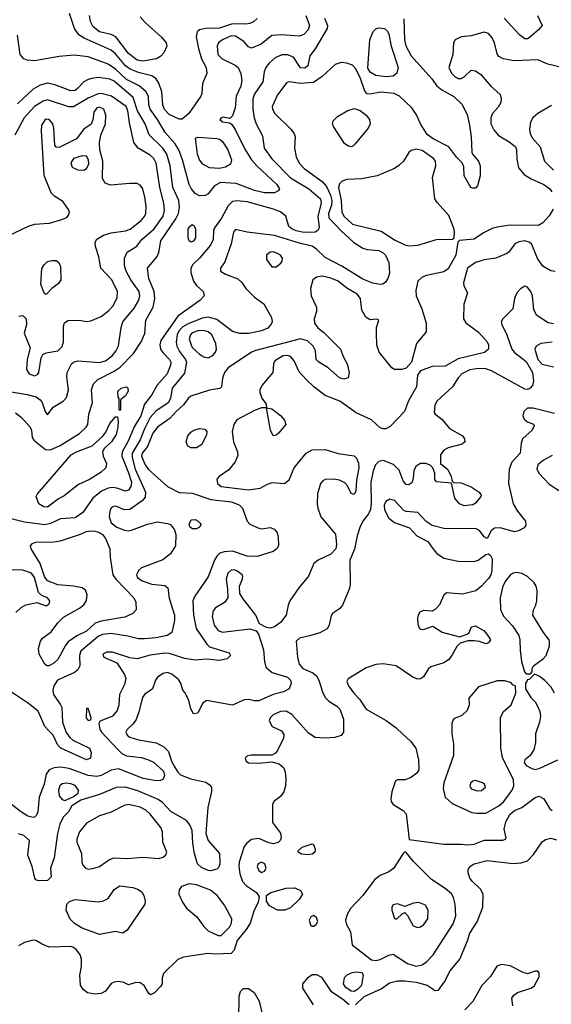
# Model space of a CAD drawing. Extents: x 1173029 to 1307123, y 522559 to 678521.
# Tile 118 of 256: x 1225652 to 1229329, y 535453 to 542265. Entities that reach past the tile are written whole.
import ezdxf

# ---------------------------------------------------------------- set-up
doc = ezdxf.new("R2010")
doc.units = 0

msp = doc.modelspace()

# ---------------------------------------------------------------- linework, layer by layer
at = {"layer": '0CON10XD'}
for points in [[(1227761.3, 542275), (1227780.4, 542225), (1227779.6, 542205), (1227695.6, 542064.4), (1227657.8, 542015), (1227645.8, 541945), (1227625, 541930), (1227595, 541930.9), (1227545.6, 542005), (1227505, 542022.7), (1227465, 542022), (1227419, 542001), (1227377.1, 541965), (1227353.9, 541935), (1227343.2, 541905), (1227333.1, 541835), (1227273.1, 541746.9), (1227264.2, 541715.8), (1227264.1, 541645), (1227273.2, 541585), (1227286.9, 541545), (1227331.4, 541461.4), (1227343.1, 541375), (1227395, 541302.7), (1227525, 541171.2), (1227652.9, 541095), (1227731.6, 541025), (1227736.3, 540995), (1227714.8, 540905), (1227723.9, 540825), (1227714.7, 540805.3), (1227694.8, 540795.2), (1227665, 540791.9), (1227605, 540794.8), (1227564.4, 540805), (1227535, 540817.6), (1227514.5, 540835), (1227492.9, 540905), (1227455, 540936.6), (1227407.5, 540955), (1227225, 541005.3), (1227155, 541012), (1227125, 541007.7), (1227095, 540976.4), (1227048.7, 540891.3), (1227000, 540825), (1226992.9, 540805), (1226990, 540745), (1226971.5, 540705), (1226895.4, 540615), (1226849.3, 540570.7), (1226835, 540545.8), (1226835.9, 540515), (1226853.9, 540455), (1226875.8, 540425.8), (1226921.4, 540385), (1226927.1, 540355), (1226897, 540323), (1226746.8, 540213.2), (1226628.9, 540045), (1226622.5, 540015), (1226626.2, 539985), (1226641.5, 539961.5), (1226687.8, 539915), (1226697.2, 539895), (1226695.3, 539875), (1226671.1, 539815), (1226603.4, 539736.6), (1226563.2, 539666.8), (1226515.7, 539604.3), (1226490, 539525), (1226445, 539449.1), (1226405, 539354.6), (1226361.7, 539275), (1226358.4, 539245), (1226405, 539129.6), (1226424.8, 539065), (1226419.8, 539035), (1226405, 539010), (1226385, 539002.7), (1226325, 539024.8), (1226295, 539028.4), (1226265, 539023.3), (1226217.3, 539002.7), (1226157.1, 538955), (1226090, 538855), (1226035, 538818.1), (1225935, 538811.5), (1225865, 538778.4), (1225825, 538769.7), (1225685, 538788.9), (1225575, 538817.1)], [(1227632, 542295), (1227655.4, 542225), (1227647.5, 542195), (1227616.6, 542163.4), (1227585, 542151.1), (1227465, 542160), (1227395.3, 542154.7), (1227322.5, 542095), (1227255, 542068.8), (1227235, 542076.7), (1227203.3, 542115), (1227145, 542150.3), (1227115, 542152.4), (1227054.8, 542125.2), (1227027.3, 542105), (1227017.1, 542085), (1227023.1, 542025), (1227051.5, 541995), (1227141.3, 541951.3), (1227163.9, 541933.9), (1227182.7, 541892.7), (1227188.8, 541845), (1227180.8, 541805), (1227150.3, 541735), (1227142.9, 541655), (1227125, 541598.8), (1227105, 541582.5), (1227060.5, 541589.5), (1227045, 541586.2), (1227037.5, 541575), (1227055, 541558.8), (1227105, 541551.2), (1227119.3, 541539.3), (1227142.1, 541505), (1227208.6, 541368.6), (1227256.4, 541296.4), (1227292.8, 541252.8), (1227430, 541125), (1227448.9, 541095), (1227440.2, 541079.8), (1227414.1, 541065.9), (1227345, 541067.4), (1227275, 541084.3), (1227149.5, 541130.5), (1227041.9, 541138.1), (1226998.9, 541115), (1226955, 541060.8), (1226935, 541049.2), (1226895, 541047.1), (1226865, 541062.9), (1226837.3, 541097.3), (1226824.1, 541124.1), (1226778.6, 541295), (1226753.3, 541365), (1226726.8, 541406.8), (1226657.8, 541485), (1226606.1, 541575), (1226554.8, 541645), (1226545.2, 541675), (1226542.7, 541735), (1226525, 541767.5), (1226478.1, 541808.1), (1226391.8, 541851.8), (1226315, 541923.8), (1226265, 541957.5), (1226125, 542009.1), (1226029.5, 542019.5), (1225925, 542010.5), (1225755, 541980.4), (1225705, 541984.5), (1225680.8, 541995), (1225655.6, 542025), (1225638.1, 542158.1)], [(1227295.7, 542274.3), (1227269.6, 542250.4), (1227245, 542238.1), (1227215, 542233.3), (1227125, 542237), (1227035, 542205.7), (1226936.8, 542203.2), (1226895.6, 542194.4), (1226879.2, 542180.8), (1226873.5, 542146.5), (1226888.6, 542065), (1226909.2, 541995), (1226942.1, 541935), (1226947.4, 541892.6), (1226915.5, 541824.5), (1226911.1, 541755), (1226904.4, 541735), (1226822.9, 541615), (1226775, 541575.7), (1226755, 541576.9), (1226685, 541608.9), (1226652.9, 541642.9), (1226641.7, 541675), (1226634.8, 541764.8), (1226614.8, 541824.8), (1226595, 541855.5), (1226565, 541877.5), (1226475, 541898.8), (1226417.4, 541922.6), (1226385, 541946.2), (1226315, 542028.1), (1226285, 542054.2), (1226097.3, 542137.3), (1226060.9, 542160.9), (1226031.2, 542205), (1225997.8, 542307.8)], [(1226485.4, 542285), (1226518.9, 542245), (1226633.5, 542145), (1226666.2, 542105), (1226669.1, 542080.9), (1226648.2, 542035), (1226628.1, 542011.9), (1226598.1, 541995), (1226505, 541978.1), (1226464.6, 541984.6), (1226405, 542030), (1226317, 542147), (1226285, 542162.6), (1226205, 542182.1), (1226161.1, 542215), (1226142.3, 542252.3), (1226135.9, 542295)], [(1229234.4, 542295), (1229266.7, 542225), (1229240.8, 542195), (1229175, 542140), (1229165, 542133.6), (1229145, 542133.6), (1229109.1, 542159.1), (1229002, 542275)], [(1228308.5, 542271.5), (1228313.1, 542125), (1228323.4, 542085), (1228359.3, 542015), (1228502.5, 541855), (1228537.7, 541807.8), (1228570.9, 541780.8), (1228655, 541734.6), (1228711, 541681), (1228748, 541608), (1228762.3, 541535), (1228773.9, 541455), (1228778.8, 541348.8), (1228784.2, 541334.2), (1228825.7, 541285.7), (1228836.2, 541255), (1228836.2, 541185), (1228818.8, 541115), (1228805, 541100), (1228785, 541098.8), (1228772.5, 541105), (1228726.7, 541185), (1228723, 541247), (1228711.2, 541275), (1228675, 541312.5), (1228621.1, 541385), (1228510.8, 541440.8), (1228470.9, 541470.9), (1228423.8, 541545), (1228397.6, 541607.6), (1228364.7, 541654.7), (1228280, 541735), (1228242.5, 541755), (1228146.4, 541763.7), (1228075, 541749.1), (1228055, 541751.1), (1228040, 541770), (1228006.4, 541865), (1227975, 541927.5), (1227955, 541950.4), (1227914.1, 541964.1)], [(1228185, 541869.6), (1228115, 541880), (1228075, 541902.1), (1228059.4, 541929.4), (1228074.4, 542125.6), (1228097.5, 542182.5), (1228115, 542200.9), (1228135, 542209.7), (1228175, 542204.6), (1228195.2, 542185.2), (1228204.8, 542164.8), (1228221.2, 542081.2), (1228269.6, 541935), (1228261.4, 541895), (1228235, 541874.4), (1228185, 541869.6)], [(1229467.4, 541917.4), (1229305, 541956.2), (1229235, 541986.5), (1229071.1, 541981.1), (1228994.7, 541994.7), (1228965, 542011.1), (1228955, 542028.8), (1228936.8, 542105), (1228919.6, 542139.6), (1228895, 542168.9), (1228865, 542179.4), (1228775, 542153.5), (1228704.6, 542145.4), (1228664.6, 542125.4), (1228653.3, 542105), (1228647.1, 542025), (1228620, 541935), (1228638.9, 541895), (1228665, 541868.9), (1228685, 541858.5), (1228705, 541858.9), (1228725, 541869.4), (1228774.6, 541915.4), (1228805, 541912.2), (1228841.4, 541885), (1228910.9, 541805), (1228975, 541746.9), (1228983.1, 541716.9), (1228978.8, 541691.2), (1228960.3, 541659.7), (1228921.4, 541615), (1228910.6, 541585), (1228911.1, 541545), (1228932.2, 541502.2), (1228960.8, 541465), (1229045, 541415.5), (1229080, 541385), (1229088.9, 541365), (1229090.5, 541300.5), (1229100.9, 541240.9), (1229140.8, 541195), (1229190, 541165), (1229276.5, 541125), (1229319.5, 541095), (1229333.5, 541075)], [(1227914.1, 541964.1), (1227875, 541968.8), (1227835, 541955.6), (1227745, 541872.7), (1227685, 541830.3), (1227595, 541823.1), (1227515.8, 541834.2), (1227498.8, 541831.2), (1227434.5, 541745), (1227398.8, 541665), (1227400.4, 541645), (1227415.6, 541615), (1227529.2, 541505), (1227550, 541475), (1227556.9, 541455), (1227552.7, 541375), (1227565.4, 541315), (1227585, 541273.1), (1227620.6, 541235), (1227745, 541145.3), (1227775, 541110.4), (1227802, 541052), (1227811.1, 541015), (1227807.5, 540982.5), (1227787.6, 540925), (1227789.5, 540895), (1227875, 540804), (1227963.1, 540723.1), (1228025, 540683.1), (1228055, 540673.9), (1228135, 540668), (1228165, 540652.3), (1228181.8, 540635), (1228205.3, 540585), (1228209.5, 540510.5), (1228198.2, 540475), (1228181.5, 540448.5), (1228164.6, 540435.4), (1228145, 540432.1), (1228095, 540441.3), (1228025, 540470.3), (1227880.3, 540560.3), (1227765, 540619.7), (1227705, 540678.2), (1227675, 540697.9), (1227595, 540716.2), (1227415, 540772.3), (1227224.7, 540794.7), (1227145, 540813.8), (1227130, 540795), (1227114.7, 540715), (1227071.2, 540588.8), (1227040.8, 540545), (1227042, 540525), (1227074.5, 540504.5), (1227161.8, 540471.8), (1227187.4, 540447.4), (1227216, 540405), (1227276, 540345), (1227339.7, 540299.7), (1227392.9, 540205), (1227397.5, 540175), (1227391.7, 540158.3), (1227369.1, 540130.9), (1227325, 540111.8), (1227235.9, 540094.1), (1227175, 540093.3), (1227125, 540107.7), (1227015, 540190.9), (1226955, 540206.4), (1226915, 540199.7), (1226818.2, 540161.8), (1226780.3, 540139.7), (1226754.9, 540115.1), (1226740.9, 540085), (1226734.4, 540034.4), (1226738.8, 540005), (1226758.5, 539968.5), (1226798.3, 539915), (1226805.8, 539895), (1226791.4, 539818.6), (1226705.8, 539715), (1226694.1, 539645), (1226679.7, 539615), (1226593.8, 539556.2), (1226555, 539512.4), (1226514.5, 539435), (1226485, 539358.2), (1226430.3, 539265), (1226431, 539235), (1226451.2, 539155), (1226521.5, 538995), (1226519.2, 538960.8), (1226500, 538935), (1226415, 538875.4), (1226375, 538874.6), (1226325, 538897.5), (1226305, 538898.9), (1226285, 538887.5), (1226275.6, 538865), (1226270, 538825), (1226285, 538783.5), (1226323.4, 538753.4), (1226376.7, 538733.3), (1226405, 538728.5), (1226425, 538732.9), (1226535, 538775.6), (1226605, 538791.4), (1226675, 538780), (1226695, 538771.2), (1226724, 538735), (1226732.7, 538702.7), (1226730.6, 538625), (1226695, 538568.6), (1226641.3, 538528.7), (1226495, 538472.7), (1226473.8, 538455), (1226460.4, 538425), (1226467.3, 538405), (1226498.6, 538381.4), (1226565, 538360.5), (1226655, 538349.2), (1226676.2, 538335), (1226686.7, 538263.3), (1226724, 538145), (1226722.1, 538107.9), (1226704.5, 538025.5), (1226672.5, 538005), (1226595, 537988.9), (1226515, 537980.9), (1226475, 537982.2), (1226400.8, 537999.2), (1226285, 538019.1), (1226225, 538010.3), (1226195, 537998.3), (1226075.8, 537895), (1226065.2, 537865), (1226067.8, 537795), (1226054.3, 537765.7), (1226031.6, 537748.4), (1225914.3, 537695.7), (1225889.5, 537655), (1225882.5, 537625), (1225886.5, 537595), (1225935, 537525.6), (1225943.2, 537505), (1225949.2, 537405), (1225972.8, 537332.8), (1225998.2, 537298.2), (1226020, 537280), (1226134.2, 537225), (1226147.1, 537195), (1226142, 537155), (1226113.3, 537145), (1225936, 537225), (1225916.7, 537245), (1225884.6, 537314.6), (1225855, 537343.1), (1225825, 537375.6), (1225780.9, 537480.9), (1225714.1, 537534.1), (1225595, 537612.5)], [(1225624, 539544), (1225665, 539512.2), (1225724.5, 539445), (1225735, 539422.5), (1225739.4, 539375), (1225750, 539355), (1225831.8, 539291.8), (1225865, 539290), (1225931.7, 539318.3), (1226065, 539402.2), (1226112.7, 539445), (1226122.9, 539465), (1226130.9, 539535), (1226156, 539615), (1226149.2, 539705), (1226162.5, 539745), (1226193.8, 539776.2), (1226305, 539832.6), (1226348, 539862), (1226440, 539955), (1226492.9, 540035), (1226516.6, 540093.4), (1226524.1, 540185), (1226574.7, 540275), (1226586.8, 540333.2), (1226581.6, 540385), (1226544.3, 540475), (1226537.1, 540545), (1226602.9, 540627.1), (1226614.1, 540655), (1226627.3, 540735), (1226733.1, 540886.9), (1226749.8, 540925), (1226758.1, 540965), (1226753.1, 541015), (1226711.3, 541105), (1226693.4, 541255), (1226669.8, 541335), (1226642.7, 541375), (1226548.3, 541468.3), (1226520.3, 541545), (1226467.7, 541635), (1226436.1, 541726.1), (1226305, 541838.8), (1226275, 541853.8), (1226245, 541859.2), (1226195, 541864.1), (1226151.3, 541858.7), (1226125, 541851.5), (1226096, 541834), (1226055, 541791.1), (1226035, 541774.5), (1226005, 541772.5), (1225895, 541815.4), (1225845, 541825.4), (1225795, 541811.8), (1225745.7, 541784.3), (1225636.6, 541683.4)], [(1225566.3, 539693.7), (1225705, 539672.4), (1225766.7, 539655), (1225793.8, 539635), (1225806.8, 539616.8), (1225829.2, 539555), (1225845, 539530), (1225884, 539585), (1225953.8, 539625), (1225975, 539650), (1225989.5, 539705), (1225978.4, 539795), (1225980.6, 539825), (1226011.5, 539885), (1226025, 539896.2), (1226055, 539905.3), (1226205, 539893.2), (1226245, 539905.3), (1226291, 539939), (1226317.9, 539972.1), (1226335, 540007.5), (1226354.3, 540135.7), (1226366, 540175), (1226445, 540270), (1226475.7, 540324.3), (1226482.8, 540355), (1226478.2, 540385), (1226421.5, 540465), (1226388.2, 540525), (1226377.5, 540565), (1226377.9, 540615), (1226395, 540657.1), (1226462.1, 540697.9), (1226497.9, 540745), (1226581.2, 540818.8), (1226644.2, 540905), (1226653.2, 540945), (1226649.2, 540995), (1226621.1, 541105), (1226605, 541212.5), (1226595, 541272), (1226579.3, 541305), (1226555, 541327.3), (1226470.5, 541375), (1226442.5, 541415), (1226412.2, 541552.2), (1226400.9, 541635), (1226387.9, 541665), (1226287.8, 541735), (1226215, 541753.2), (1226195, 541751.2), (1226125, 541722.5), (1226025, 541661.4), (1225992.6, 541662.6), (1225845, 541710), (1225815, 541702.1), (1225754.5, 541665.5), (1225684.1, 541585), (1225617.5, 541465)], [(1229329.7, 541670.3), (1229235, 541616.1), (1229200.8, 541585), (1229185.4, 541555), (1229177.8, 541507.8), (1229181.5, 541475), (1229199.2, 541445), (1229252.7, 541385), (1229282.5, 541285), (1229345, 541223.5)], [(1225646.4, 540213.6), (1225675, 540217.5), (1225696.2, 540195), (1225700, 540155), (1225683.8, 540095), (1225723.8, 539995), (1225704.2, 539915), (1225700, 539845), (1225718.8, 539815), (1225755, 539801.4), (1225775, 539810), (1225784.2, 539825), (1225800, 539925), (1225812.3, 539947.7), (1225835, 539960), (1225915, 539974.4), (1225945, 540003.8), (1225955.9, 540035.9), (1225956.2, 540145), (1225962.7, 540167.3), (1225985, 540184), (1226065.5, 540185.5), (1226115, 540177.5), (1226145, 540182), (1226215, 540211.1), (1226268, 540252), (1226298.5, 540285), (1226326.5, 540343.5), (1226327.7, 540385), (1226290.4, 540465), (1226212.5, 540545), (1226198.9, 540625), (1226175.6, 540695.6), (1226174.4, 540725), (1226185, 540745.6), (1226231.2, 540775), (1226285, 540789.2), (1226385, 540803.1), (1226416.7, 540815), (1226491.8, 540875), (1226516.3, 540903.7), (1226523.8, 540925), (1226527.1, 540975), (1226516.6, 541036.6), (1226502.9, 541095), (1226485, 541120), (1226465, 541130.5), (1226415, 541132.5), (1226281.1, 541121.1), (1226244.5, 541134.5), (1226224.3, 541165.7), (1226226.8, 541285), (1226206.2, 541365), (1226203.8, 541415), (1226214.3, 541465), (1226245.5, 541545.5), (1226248.9, 541605), (1226233.1, 541645), (1226205, 541659.3), (1226185, 541654.5), (1226164.5, 541625), (1226158.3, 541571.7), (1226146.9, 541543.1), (1226095, 541507.5), (1226045, 541439.6), (1225925, 541380), (1225905, 541384), (1225895.8, 541395.8), (1225889.5, 541515), (1225882.2, 541545), (1225855, 541574.4), (1225835, 541576.5), (1225825, 541570), (1225803.6, 541535), (1225800.5, 541495), (1225818.8, 541188.8), (1225868.3, 541068.3), (1225888.3, 541048.3), (1225944, 541015), (1225988, 540952), (1225993.3, 540935), (1225990.6, 540915), (1225972.9, 540895), (1225948.5, 540881.5), (1225855, 540855.4), (1225755, 540848.5), (1225715, 540837.5), (1225565, 540766)], [(1227945, 541384.3), (1227921.7, 541391.7), (1227899.5, 541409.5), (1227822.2, 541525), (1227814.5, 541545.5), (1227819.4, 541565), (1227849.4, 541595), (1227922.2, 541637.8), (1227965, 541650.3), (1228007.3, 541637.3), (1228048.5, 541605), (1228070.9, 541575), (1228076.5, 541545), (1228061.5, 541515), (1227972.9, 541405), (1227955, 541386.7), (1227945, 541384.3)], [(1227035, 541235.6), (1226965, 541240.5), (1226918.2, 541265), (1226896.8, 541295), (1226882.5, 541335), (1226867.5, 541445), (1226885, 541451.2), (1227015, 541442.5), (1227035, 541437.3), (1227055, 541421.8), (1227092.5, 541365), (1227116.8, 541295), (1227109.1, 541265), (1227075, 541243.7), (1227035, 541235.6)], [(1226095, 541224.5), (1226115, 541235.6), (1226129.7, 541265), (1226128.6, 541295), (1226115, 541320), (1226085, 541323.6), (1226024.5, 541305), (1226005.5, 541275), (1226015.4, 541245.4), (1226055, 541225.5), (1226095, 541224.5)], [(1228345, 540701.1), (1228405, 540704.4), (1228535, 540743.1), (1228645, 540747.5), (1228657.5, 540755), (1228660, 540795), (1228658, 540815), (1228619.4, 540909.4), (1228539.7, 540999.7), (1228524.3, 541025), (1228507, 541173), (1228530.9, 541255), (1228528.5, 541285), (1228515, 541305.5), (1228435, 541358.9), (1228395, 541370), (1228360.3, 541359.7), (1228344.2, 541345.8), (1228306, 541285), (1228275, 541257.1), (1228243.6, 541236.4), (1228124.4, 541185.6), (1228015.9, 541164.1), (1227915, 541158.9), (1227882.5, 541147.5), (1227865, 541129.4), (1227857.1, 541102.9), (1227875.2, 541015), (1227878, 540968), (1227879.7, 540935), (1227893.4, 540905), (1227955, 540850), (1228152.6, 540802.6), (1228245, 540740.9), (1228315, 540706.5), (1228345, 540701.1)], [(1229342.1, 540955), (1229315, 540908.1), (1229270.2, 540859.7), (1229239.5, 540840.5), (1229045, 540842.4), (1228965, 540831.2), (1228920.7, 540819.3), (1228859.4, 540790.6), (1228795, 540747.1), (1228693, 540737), (1228682.5, 540725), (1228668.2, 540635), (1228615, 540540.4), (1228585, 540520), (1228465, 540495.4), (1228435, 540483.1), (1228405.7, 540455), (1228391.4, 540391.4), (1228394.4, 540355), (1228434.4, 540265), (1228464.2, 540165), (1228464.3, 540105), (1228396.1, 540023.9), (1228362.9, 539895), (1228325, 539853.6), (1228295, 539845.3), (1228245, 539844.5), (1228225, 539855.5), (1228138.9, 539965), (1228123, 540013), (1228119.5, 540095), (1228120, 540135), (1228136.7, 540185), (1228123, 540193), (1228075, 540188.8), (1228045, 540206), (1228019.1, 540255), (1228008.1, 540335), (1227986.9, 540365), (1227915, 540407.1), (1227854.2, 540455), (1227805, 540476.7), (1227745, 540490.4), (1227705, 540484.4), (1227680, 540465), (1227663.1, 540405), (1227668.2, 540355), (1227705.6, 540275), (1227705.6, 540245), (1227687.8, 540195), (1227691.9, 540165), (1227713.9, 540133.9), (1227755, 540100.8), (1227871.1, 539985), (1227890.9, 539930.9), (1227918, 539885), (1227930.8, 539825), (1227923.3, 539786.7), (1227895, 539778.8), (1227865, 539788), (1227785.4, 539855.4), (1227720, 539895), (1227702.5, 539915), (1227698, 539975), (1227682.9, 540005), (1227642.9, 540042.9), (1227595, 540058), (1227285, 539977.1), (1227256.2, 539963.8), (1227094.6, 539855.4), (1227067.5, 539825), (1227054, 539785), (1227048, 539725), (1227037.3, 539712.7), (1226965, 539701.2), (1226835, 539659.6), (1226816.4, 539643.6), (1226785, 539599.2), (1226733.4, 539555), (1226692.1, 539507.9), (1226605, 539445.4), (1226572.1, 539405), (1226537, 539313), (1226500, 539265), (1226495.4, 539245), (1226520.8, 539185), (1226540.4, 539155), (1226675, 539034.5), (1226755, 538994.5), (1226845, 538989.6), (1226974.2, 538944.2), (1227115, 538928), (1227148, 538918), (1227172.1, 538905), (1227192.1, 538885), (1227224.6, 538795), (1227245, 538774.6), (1227305, 538746.2), (1227327.8, 538742.2), (1227385, 538752.1), (1227415, 538739.5), (1227431.8, 538715), (1227439.3, 538685), (1227442.3, 538627.7), (1227433.4, 538606.6), (1227405, 538585.3), (1227295, 538550.8), (1227225, 538553.2), (1227125, 538588.8), (1227065.9, 538584.1), (1227036.3, 538573.7), (1227015.7, 538554.3), (1226998.7, 538525), (1226955, 538409.2), (1226863.4, 538276.6), (1226850.4, 538245), (1226853.4, 538145), (1226873.1, 538053.1), (1226946.7, 537945), (1226965, 537926.9), (1227101.2, 537885), (1227110, 537865), (1227086.4, 537843.6), (1227035, 537831.1), (1226945, 537840), (1226865, 537834.7), (1226795, 537844.7), (1226685, 537879.2), (1226655, 537882.5), (1226555, 537869.1), (1226465, 537842.2), (1226415, 537850), (1226295, 537888.9), (1226255, 537890), (1226226.7, 537875), (1226233.3, 537855), (1226324.2, 537814.2), (1226376.9, 537735), (1226386.3, 537706.3), (1226377.1, 537665), (1226343.5, 537595), (1226338.2, 537525), (1226325.5, 537485), (1226294, 537445), (1226209.3, 537410.7), (1226200, 537395), (1226207.1, 537355), (1226218.9, 537335), (1226330.9, 537215), (1226358.8, 537188.8), (1226391.5, 537171.5), (1226495, 537159.3), (1226542, 537145), (1226576.8, 537126.8), (1226646.2, 537065), (1226654.4, 537035), (1226641.1, 537008.9), (1226625, 537001.1), (1226595, 536998.5), (1226505.4, 537014.6), (1226335, 537080.9), (1226285, 537072.7), (1226215, 537034.7), (1226185, 537029.1), (1226125, 537035.8), (1225995, 537084.8), (1225935, 537094.3), (1225890.3, 537089.7), (1225856.9, 537075), (1225835.5, 537045), (1225820.4, 536975), (1225787.3, 536885), (1225776.7, 536785), (1225768.5, 536761.5), (1225755, 536746.7), (1225745, 536744.5), (1225709.2, 536755), (1225657.6, 536787.6), (1225465, 536937.3)], [(1226835, 540725.6), (1226823.3, 540735), (1226816.5, 540755), (1226818.5, 540815), (1226829.4, 540835), (1226845, 540847.1), (1226859.1, 540839.1), (1226867.9, 540815), (1226867.7, 540755), (1226855, 540731.5), (1226835, 540725.6)], [(1229355, 540522.2), (1229325, 540526.9), (1229270.6, 540560.6), (1229233.1, 540613.1), (1229195, 540709.2), (1229176.5, 540726.5), (1229145, 540734.6), (1229105, 540728.9), (1229076.2, 540715), (1229033.9, 540656.1), (1229015.9, 540644.1), (1228945.6, 540614.4), (1228865, 540603.1), (1228805, 540585.4), (1228748.5, 540545), (1228721.4, 540445), (1228722.7, 540422.7), (1228750, 540375), (1228723.1, 540296.9), (1228721.4, 540195), (1228738.1, 540168.1), (1228825, 540101.9), (1228885, 540035.7), (1228894.5, 540015), (1228895.5, 539985), (1228867.3, 539962.7), (1228685, 539918.2), (1228595, 539868.9), (1228505, 539865.5), (1228424.5, 539835), (1228402.5, 539805), (1228397.1, 539725), (1228342.2, 539627.8), (1228312.9, 539555), (1228215, 539450), (1228185, 539434.3), (1228165, 539433.1), (1228145, 539442.2), (1228085, 539496.1), (1227978.6, 539545), (1227865.7, 539625.7), (1227765, 539664.6), (1227686.9, 539725), (1227634.4, 539775), (1227585, 539828.9), (1227550.8, 539905), (1227525, 539933.5), (1227505, 539940.5), (1227475, 539938.9), (1227417.7, 539905), (1227407.5, 539885), (1227403.1, 539825), (1227326.2, 539735), (1227313.6, 539705), (1227313.6, 539685), (1227327.5, 539647.5), (1227356.7, 539605), (1227360, 539580), (1227395, 539572.5), (1227455, 539526), (1227483.2, 539493.2), (1227492, 539465), (1227442.2, 539405), (1227425, 539389.5), (1227405, 539385.6), (1227386.3, 539425), (1227360, 539580), (1227325, 539580), (1227275, 539561.9), (1227155, 539495.5), (1227132.1, 539465), (1227122.8, 539415), (1227131.9, 539345), (1227158.2, 539275), (1227160.7, 539249.3), (1227143.2, 539206.8), (1227099.5, 539150.5), (1227031.9, 539105), (1227016.4, 539085), (1227019.1, 539055), (1227045, 539036.2), (1227235, 539011.8), (1227315, 539024.4), (1227365, 539052.2), (1227397.6, 539062.4), (1227484.2, 539055.8), (1227515, 539081.2), (1227551.4, 539165), (1227634.2, 539265), (1227675, 539288.8), (1227765, 539291.8), (1227855, 539263.5), (1227965, 539247.8), (1227981.5, 539231.5), (1227996.2, 539196.2), (1227997.5, 539165), (1227981.9, 539078.1), (1227977.9, 539005), (1227965, 538980.6), (1227945, 538987.5), (1227919.6, 539039.6), (1227900, 539060), (1227865, 539078.1), (1227823.1, 539086.9), (1227765.5, 539084.5), (1227748, 539075), (1227733, 539057), (1227711.5, 538985), (1227710, 538915), (1227713.5, 538885), (1227735.5, 538825), (1227835.4, 538705), (1227844, 538635), (1227838.2, 538605), (1227803.7, 538566.3), (1227715.4, 538524.6), (1227687.6, 538502.4), (1227650.4, 538415), (1227582.9, 538335), (1227521.1, 538245), (1227508.6, 538215), (1227494.4, 538145), (1227455.6, 538095), (1227415, 538063.5), (1227385, 538054.4), (1227359.2, 538059.2), (1227310, 538085), (1227284.2, 538145), (1227197.4, 538257.4), (1227175.7, 538295), (1227171.9, 538345), (1227190.2, 538389.8), (1227194.4, 538415), (1227190, 538425), (1227155, 538452.1), (1227135, 538458.8), (1227115, 538457.1), (1227090.9, 538435), (1227080.9, 538395), (1227090.5, 538325), (1227091.1, 538265), (1227067.7, 538232.3), (1227006.9, 538195), (1226990, 538175), (1226982.7, 538135), (1226996.6, 538075), (1227025, 538038.7), (1227055, 538026.4), (1227245, 538050), (1227287.3, 538037.3), (1227304.3, 538014.3), (1227338.2, 537905), (1227344.7, 537824.7), (1227354.6, 537785), (1227399.3, 537749.3), (1227504.4, 537715), (1227524.5, 537695), (1227530, 537675), (1227515, 537636), (1227476.2, 537615), (1227405, 537596.9), (1227305, 537552.3), (1227272.8, 537552.8), (1227237.5, 537562.5)], [(1227425, 540554.3), (1227459.1, 540580.9), (1227468, 540595), (1227470, 540615), (1227456, 540635), (1227435, 540647.8), (1227405, 540658.5), (1227385, 540655.6), (1227359.2, 540635), (1227358.6, 540605), (1227395, 540555.8), (1227425, 540554.3)], [(1225835, 540362.5), (1225822.3, 540372.3), (1225798, 540435), (1225805.5, 540544.5), (1225820.6, 540569.4), (1225845, 540590.8), (1225875, 540599.2), (1225905, 540598), (1225924, 540585), (1225935, 540557.5), (1225937.5, 540465), (1225921.1, 540438.9), (1225875.4, 540404.6), (1225835, 540362.5)], [(1229345, 540160), (1229307.8, 540167.8), (1229228.2, 540218.2), (1229207.1, 540257.1), (1229197.8, 540355), (1229190.1, 540380.1), (1229165, 540415.5), (1229145, 540420.5), (1229115, 540402.5), (1229090, 540375), (1229073.8, 540335), (1229062.9, 540265), (1228994.6, 540195), (1228983.1, 540175), (1228986.2, 540155), (1229021.2, 540085), (1229056.4, 539985), (1229075, 539961.5), (1229155, 539900.8), (1229199.8, 539825), (1229206.2, 539763.8), (1229197.7, 539735), (1229183.3, 539716.7), (1229165, 539707.3), (1229145, 539708.7), (1228916.2, 539836.2), (1228875, 539850), (1228825, 539852.3), (1228765, 539842.9), (1228709.5, 539815), (1228685, 539788.1), (1228645, 539725.6), (1228536.2, 539625), (1228523.3, 539595), (1228518.3, 539548.3), (1228526, 539535), (1228572.2, 539502.2), (1228625, 539436.7), (1228713.8, 539385), (1228728, 539365), (1228731.2, 539345), (1228713, 539327), (1228615, 539303.5), (1228585, 539286.4), (1228562.5, 539255), (1228563.3, 539195), (1228612.3, 539152.3), (1228636.2, 539105), (1228642.5, 539072.5), (1228652.5, 539062.5), (1228705, 539061.2), (1228775, 539032.5), (1228830.8, 538995), (1228844.2, 538975), (1228840.8, 538965), (1228805, 538918.8), (1228785, 538907.5), (1228725, 538902.5), (1228693.3, 538915), (1228661.4, 538955), (1228638.3, 539058.3), (1228535, 539067.5), (1228523.9, 539083.9), (1228523, 539127), (1228508.8, 539165), (1228492.1, 539182.1), (1228460, 539195), (1228425, 539193.8), (1228393.6, 539175), (1228376.9, 539145), (1228372.3, 539095), (1228365.5, 539065), (1228356.9, 539055), (1228343.1, 539046.9), (1228325, 539047.9), (1228305, 539074.4), (1228277.2, 539147.2), (1228237.2, 539187.2), (1228165, 539215.9), (1228135, 539207.3), (1228112.1, 539185), (1228095.8, 539144.2), (1228081, 539065), (1228083.8, 538915), (1228078.7, 538875), (1228065, 538846.9), (1228025.3, 538795), (1228005, 538751.4), (1227985.7, 538694.3), (1227967.7, 538602.3), (1227935.9, 538525), (1227936.8, 538355), (1227930.9, 538325), (1227885, 538213.1), (1227865, 538189.4), (1227814.4, 538155.6), (1227806.8, 538143.2), (1227792.5, 538075), (1227778.9, 538051.1), (1227728.3, 538021.7), (1227657.6, 538002.4), (1227588, 537985), (1227564.2, 537965), (1227572.7, 537855), (1227585.6, 537805), (1227610, 537775), (1227680, 537745), (1227704.8, 537724.8), (1227722, 537695), (1227746, 537615), (1227765.3, 537575.3), (1227789.5, 537549.5), (1227845.7, 537515), (1227865.6, 537495), (1227890.8, 537425), (1227890.9, 537335), (1227875, 537313.5), (1227830.8, 537299.2), (1227765, 537293.2), (1227695, 537297.5), (1227649.5, 537329.5), (1227535, 537456.9), (1227495, 537480.6), (1227455, 537477.8), (1227405, 537455.6), (1227384.5, 537435), (1227377.5, 537415), (1227397.5, 537375), (1227462.5, 537345), (1227479.3, 537319.3), (1227476.7, 537295), (1227437.7, 537212.3), (1227420.5, 537189.5), (1227395, 537176.7), (1227252.7, 537177.3), (1227228.8, 537171.2), (1227212, 537155), (1227218, 537135), (1227235, 537124.4), (1227305, 537121.1), (1227395, 537130), (1227447, 537117), (1227479.5, 537089.5), (1227488.9, 537058.9), (1227492.3, 537015), (1227489.6, 536965), (1227478.1, 536921.9), (1227455, 536890), (1227410, 536855), (1227400, 536835), (1227400.7, 536710.7), (1227455.9, 536635.9), (1227460, 536605), (1227454, 536585), (1227438.9, 536571.1), (1227405, 536563.1), (1227375, 536569.6), (1227305, 536600), (1227255, 536592), (1227222.8, 536567.2), (1227205, 536544), (1227169.7, 536435), (1227167.3, 536405), (1227174.2, 536355), (1227192, 536302), (1227221.1, 536271.1), (1227290.6, 536225), (1227308, 536195), (1227300.9, 536159.1), (1227272.3, 536097.7), (1227246.8, 536015), (1227219.1, 535970.9), (1227157.1, 535895), (1227135, 535826.7), (1227115, 535803.8), (1227005, 535800), (1226954.2, 535804.2), (1226785, 535778.2), (1226745, 535763.1), (1226647.5, 535665), (1226637.5, 535635), (1226637.1, 535595), (1226625.8, 535575), (1226585, 535531.2), (1226557.5, 535517.5), (1226545, 535527.5), (1226513, 535583), (1226485, 535600.8), (1226455, 535602.5), (1226405, 535586.7), (1226372.5, 535602.5), (1226335, 535609.5), (1226305, 535605.4), (1226285, 535595.5), (1226245.9, 535544.1), (1226215, 535526.2), (1226175, 535522.1), (1226121.9, 535531.9), (1226091.4, 535555), (1226071.9, 535585), (1226067.1, 535655), (1226080, 535715), (1226080, 535765), (1226069.4, 535795), (1226045, 535830), (1226025, 535845.7), (1226005, 535851.4), (1225855, 535847.1), (1225808.6, 535868.6), (1225765, 535894.4), (1225745, 535895.5), (1225685, 535880), (1225645, 535856.5)], [(1226955, 539924.5), (1226988.8, 539941.2), (1227006.5, 539963.5), (1227013.8, 539985), (1227008.9, 540025), (1226980.7, 540085), (1226956.2, 540106.2), (1226925, 540113.8), (1226885, 540112.5), (1226845, 540098.1), (1226832.5, 540085), (1226825.3, 540055), (1226845, 539997.8), (1226895, 539951.1), (1226925, 539932.9), (1226955, 539924.5)], [(1229335, 540032.8), (1229255.7, 540024.3), (1229225, 540006.1), (1229215.8, 539985), (1229234.8, 539914.8), (1229265, 539881.3), (1229345, 539863.2)], [(1226345, 539560), (1226340, 539565), (1226340, 539645), (1226332.5, 539655), (1226331.2, 539695), (1226353.3, 539715), (1226390, 539725), (1226401.2, 539715), (1226402, 539695), (1226385, 539662.5), (1226350, 539635), (1226350, 539565), (1226345, 539560)], [(1229350.3, 539540.3), (1229202.6, 539577.4), (1229165, 539577.3), (1229137.9, 539555), (1229132, 539525), (1229141.6, 539501.6), (1229165, 539481.9), (1229205, 539466.2), (1229211.2, 539455), (1229195.8, 539425), (1229130, 539365), (1229120, 539335), (1229114.4, 539265), (1229056.8, 539203.2), (1229037.1, 539155), (1229033.3, 539055), (1229064.4, 538915), (1229094.2, 538864.2), (1229150.6, 538795), (1229153, 538767), (1229140.6, 538749.4), (1229102.6, 538727.4), (1229075, 538722.2), (1228975, 538749.3), (1228935, 538746.5), (1228911.8, 538728.2), (1228885, 538676.2), (1228865, 538688), (1228831.1, 538731.1), (1228804.6, 538744.6), (1228595, 538741.4), (1228505.3, 538765.3), (1228462.9, 538792.9), (1228405, 538854.3), (1228325, 538861.4), (1228308.7, 538868.7), (1228245, 538939.2), (1228212.5, 538947.5), (1228185, 538931.2), (1228171.9, 538905), (1228175, 538873.3), (1228206, 538815), (1228243.8, 538785), (1228348.1, 538748.1), (1228398.5, 538695), (1228475.2, 538655.2), (1228508, 538608), (1228534.8, 538574.8), (1228585, 538539.7), (1228685, 538519.7), (1228795, 538516.9), (1228823.4, 538526.6), (1228875, 538564.2), (1228895, 538570), (1228908.8, 538558.8), (1228920, 538535), (1228918.5, 538455), (1228910.4, 538425), (1228895, 538398.9), (1228845.3, 538344.7), (1228806, 538314), (1228715, 538290.5), (1228605, 538298.8), (1228585.7, 538284.3), (1228554.4, 538215.6), (1228525, 538183.3), (1228505, 538172.5), (1228445, 538176.2), (1228420, 538165), (1228407.5, 538145), (1228404.4, 538125), (1228406, 538085), (1228415, 538057.5), (1228425, 538048.8), (1228445, 538046.2), (1228509.3, 538069.3), (1228575, 538027.8), (1228695, 537994), (1228747.5, 538012.5), (1228760, 538025), (1228776.1, 538063.9), (1228805, 538071.2), (1228865, 538036.7), (1228895, 537996.7), (1228907.5, 537975), (1228895, 537953.3), (1228875, 537946.7), (1228832.3, 537962.3), (1228795, 537968), (1228752.3, 537967.7), (1228698.8, 537951.2), (1228675, 537928.8), (1228641.2, 537865), (1228617.5, 537835), (1228585, 537816.2), (1228495, 537787.1), (1228478.1, 537771.9), (1228445, 537718.8), (1228425, 537704), (1228402.5, 537702.5), (1228370, 537715), (1228255, 537793.3), (1228165, 537808.9), (1228115, 537803.9), (1228049.3, 537780.7), (1227924.2, 537705), (1227914.3, 537685), (1227927.1, 537655), (1227963.3, 537605), (1228003.3, 537563.3), (1228049.2, 537495), (1228186.1, 537416.1), (1228255, 537365.5), (1228301.7, 537321.7), (1228353.9, 537273.9), (1228392.7, 537225), (1228410.6, 537145), (1228411.9, 537075), (1228398.5, 537051.5), (1228355, 537019.1), (1228315, 537005.5), (1228265, 537006), (1228251.4, 536998.6), (1228226.3, 536923.7), (1228218.2, 536875), (1228221.8, 536855), (1228235.9, 536835.9), (1228305, 536794.4), (1228325, 536770), (1228345, 536592.5), (1228585, 536560), (1228705, 536561.2), (1228745.8, 536555.8), (1228795, 536561.1), (1228865, 536588.5), (1228992.7, 536587.3), (1229012.5, 536595), (1229016.4, 536603.6), (1229002.5, 536665), (1229015.4, 536715), (1229042.1, 536765), (1229075, 536792.5), (1229124.7, 536815.3), (1229217.3, 536882.7), (1229245, 536893.3), (1229276.9, 536875), (1229318, 536805), (1229335, 536792.5)], [(1225845, 538893.1), (1225818.8, 538895), (1225784, 538915), (1225765.7, 538965), (1225774.4, 538985), (1226009.1, 539255), (1226045, 539275.8), (1226153.5, 539316.5), (1226227.3, 539382.7), (1226248.2, 539411.8), (1226275, 539470.8), (1226315, 539517.5), (1226328.3, 539518.3), (1226334.2, 539484.2), (1226331.8, 539445), (1226318.8, 539395), (1226288.1, 539345), (1226239.5, 539300.5), (1226225.6, 539275), (1226228.5, 539245), (1226251.5, 539195), (1226248.9, 539165), (1226216.4, 539133.6), (1226135, 539084.6), (1226060, 539050), (1225958.9, 538971.1), (1225920.9, 538949.1), (1225845, 538893.1)], [(1226875, 539301.9), (1226835, 539302.9), (1226814, 539315), (1226804.2, 539344.2), (1226815.7, 539385), (1226835, 539412), (1226855.7, 539424.3), (1226895, 539435.7), (1226931.7, 539431.7), (1226946.7, 539415), (1226945, 539392.5), (1226910.8, 539325), (1226875, 539301.9)], [(1229335, 539250), (1229275, 539216.8), (1229235.5, 539185), (1229228.2, 539155), (1229245, 539125.6), (1229315, 539051.4), (1229398.8, 538995)], [(1226875, 538742.5), (1226845, 538742.5), (1226830, 538755), (1226823.8, 538775), (1226837.5, 538805), (1226865, 538806), (1226886.7, 538795), (1226906.7, 538775), (1226895.9, 538754.1), (1226875, 538742.5)], [(1225855, 537793.5), (1225838.8, 537795), (1225825, 537806.9), (1225786.5, 537875), (1225782.2, 537915), (1225795.7, 537965), (1225810, 537985), (1225870.4, 538029.6), (1225915, 538092.5), (1225955, 538130), (1226065, 538193.8), (1226095, 538217.5), (1226115, 538246), (1226119.6, 538285), (1226108, 538318), (1226083.8, 538333.8), (1226025, 538345.3), (1225915, 538354.7), (1225845, 538381.9), (1225822.8, 538412.8), (1225793.4, 538503.4), (1225731.4, 538605), (1225727.5, 538625), (1225740.2, 538639.8), (1225765, 538649.5), (1225888.8, 538651.2), (1225935, 538658.8), (1226073.8, 538705), (1226115, 538724.4), (1226141.3, 538728.7), (1226175, 538727.3), (1226205, 538717.1), (1226225, 538702.1), (1226244.7, 538675), (1226276.2, 538605), (1226277.1, 538545), (1226297.1, 538425), (1226316.4, 538395), (1226440.8, 538265), (1226455.6, 538234.4), (1226458.3, 538181.7), (1226434.4, 538155.6), (1226378.5, 538131.5), (1226215, 538103.1), (1226175, 538088.8), (1226115.4, 538035), (1226047.7, 538002.2), (1225988.5, 537961.5), (1225970.2, 537939.8), (1225915, 537838), (1225887.6, 537812.4), (1225855, 537793.5)], [(1225626.7, 538163.3), (1225661.5, 538198.5), (1225695, 538215.6), (1225771.7, 538231.7), (1225835, 538210.6), (1225855, 538224.2), (1225861.4, 538245), (1225845, 538264.4), (1225805, 538280.6), (1225782.5, 538302.5), (1225754.7, 538405), (1225735, 538435.4), (1225675, 538456.6), (1225565, 538457.5)], [(1229185, 537740), (1229197.5, 537752.5), (1229196.7, 537775), (1229206.7, 537795), (1229275, 537844.3), (1229292.5, 537865), (1229316.6, 537933.4), (1229317, 537963), (1229314.4, 537975), (1229275, 538025.7), (1229201.9, 538145), (1229205, 538182.5), (1229221.4, 538215), (1229228.1, 538245), (1229230, 538315), (1229224.4, 538345), (1229209.1, 538369.1), (1229165, 538412.2), (1229125, 538432.9), (1229085, 538440.4), (1229065, 538435.4), (1229045, 538421.2), (1229015.2, 538384.8), (1228992.9, 538345), (1228974.6, 538265), (1228977.1, 538185), (1228997.2, 538137.2), (1229061.1, 538071.1), (1229103.9, 538003.9), (1229111.8, 537975), (1229112.6, 537902.6), (1229122.9, 537825), (1229143, 537753), (1229155, 537740), (1229185, 537740)], [(1227237.5, 537562.5), (1227205, 537559.2), (1227125, 537522), (1226945, 537553.8), (1226915.9, 537534.1), (1226885, 537467.5), (1226855, 537463.3), (1226835, 537497.5), (1226822, 537555), (1226797, 537607), (1226780, 537625), (1226767.5, 537675), (1226749.7, 537699.7), (1226705, 537735.6), (1226675, 537748.1), (1226645, 537740.6), (1226605.8, 537715), (1226590.8, 537695), (1226571.2, 537635), (1226516.2, 537595), (1226500.8, 537575), (1226477.1, 537475), (1226457, 537423), (1226438, 537392), (1226394.5, 537355), (1226385.5, 537335), (1226394.5, 537315), (1226415, 537300.9), (1226475, 537283.2), (1226595, 537262.1), (1226646.5, 537236.5), (1226681.4, 537201.4), (1226702.2, 537135), (1226720.1, 537100.1), (1226745, 537059.1), (1226765, 537039.2), (1226835, 537013.2), (1226938.7, 536988.7), (1226963.7, 536973.7), (1226978.6, 536955), (1226978.9, 536925), (1226952.9, 536815), (1226940, 536635), (1226956.8, 536586.8), (1227033.1, 536495), (1227036.5, 536425), (1227028.8, 536401.2), (1227015, 536387.5), (1226975, 536375.6), (1226955, 536377.5), (1226909.2, 536399.2), (1226881.9, 536425), (1226861.5, 536495), (1226849.4, 536565), (1226845.7, 536655.7), (1226829.1, 536695), (1226806.4, 536725), (1226697.3, 536787.2), (1226639, 536849), (1226610.7, 536870.7), (1226469.3, 536929.3), (1226385, 536955.3), (1226318.5, 536951.5), (1226205, 536903.3), (1226075.8, 536864.2), (1226012.5, 536825), (1225990, 536785), (1225951.8, 536748.2), (1225930.4, 536699.6), (1225914.6, 536635), (1225890.5, 536465), (1225864.2, 536395), (1225870, 536335), (1225845, 536310), (1225785, 536306.2), (1225765, 536313.3), (1225756.2, 536325), (1225738.6, 536405), (1225708.2, 536485), (1225720.5, 536585), (1225681.5, 536621.5), (1225645, 536632.1)], [(1229351.2, 537605), (1229327.5, 537647.5), (1229285, 537693.3), (1229245, 537723.3), (1229212.5, 537737.5), (1229175, 537700), (1229161.7, 537698.3), (1229160, 537685), (1229150, 537675), (1229150, 537635), (1229186.2, 537575), (1229216.2, 537545), (1229234.2, 537514.2), (1229249.1, 537479.1), (1229253.1, 537445), (1229246.5, 537405), (1229220.5, 537325), (1229219.5, 537265), (1229206.9, 537213.1), (1229179.4, 537170.6), (1229146.7, 537145), (1229140, 537125), (1229155.9, 537105.9), (1229194.3, 537084.3), (1229217.3, 537077.3)], [(1228815, 536774.1), (1228875, 536774.6), (1228965, 536825.8), (1228999.3, 536855), (1229057.9, 536935), (1229068.8, 536965), (1229066.5, 537006.5), (1228991.1, 537161.1), (1228979.5, 537225), (1228978.1, 537435), (1228996, 537475), (1229051.2, 537525), (1229082.5, 537605), (1229080, 537655), (1229065, 537660), (1229048.3, 537678.3), (1229005, 537691.2), (1228955, 537691.4), (1228825, 537650), (1228758.3, 537571.7), (1228760, 537525), (1228746.7, 537485), (1228709.2, 537450.8), (1228665, 537433.3), (1228649.3, 537420.7), (1228641.2, 537395), (1228640.6, 537325), (1228652.9, 537255), (1228651.4, 537175), (1228584.5, 536985), (1228580.5, 536945), (1228595.4, 536885.4), (1228642.8, 536842.8), (1228780.2, 536780.2), (1228815, 536774.1)], [(1226125, 537416.7), (1226145, 537420), (1226147.5, 537435), (1226125, 537500), (1226115, 537500), (1226111.2, 537435), (1226125, 537416.7)], [(1229217.3, 537077.3), (1229245, 537083.1), (1229375, 537143.3)], [(1225965, 536863.3), (1226022, 536888), (1226055.8, 536914.2), (1226058.6, 536935), (1226035, 536965.5), (1226005, 536978.8), (1225975, 536983.6), (1225945, 536977.5), (1225930.5, 536965), (1225920.4, 536935), (1225925.6, 536895.6), (1225945, 536870), (1225965, 536863.3)], [(1228815, 536929.2), (1228845, 536932.5), (1228873.3, 536955), (1228866.2, 536975), (1228853.3, 536985), (1228805, 537001.4), (1228785, 536995.8), (1228772.5, 536985), (1228766, 536965), (1228775, 536944), (1228815, 536929.2)], [(1226125, 536386.9), (1226165, 536394.4), (1226205, 536406.7), (1226272.9, 536455), (1226305, 536465.4), (1226395, 536461.1), (1226505, 536470.5), (1226615, 536462), (1226645, 536470), (1226663.6, 536486.4), (1226668.8, 536505), (1226642, 536575), (1226639.4, 536645), (1226629.4, 536675), (1226555, 536768.9), (1226525.6, 536795), (1226485, 536816.7), (1226405, 536835.4), (1226375, 536827.5), (1226285, 536780.9), (1226205, 536756.2), (1226115, 536705.3), (1226066.4, 536645), (1226048.2, 536595), (1226047.3, 536575), (1226080, 536495), (1226082.2, 536435), (1226089.4, 536415), (1226105, 536397.1), (1226125, 536386.9)], [(1227645, 536485.6), (1227600.3, 536490.3), (1227577.5, 536505), (1227577.5, 536515), (1227605, 536540), (1227675, 536563.3), (1227685, 536557.5), (1227695.6, 536525), (1227692.9, 536505), (1227675, 536490.5), (1227645, 536485.6)], [(1227975, 535448.7), (1228035, 535505.7), (1228151.4, 535558.6), (1228208.7, 535601.3), (1228265, 535615.2), (1228315, 535615.7), (1228395, 535605.8), (1228471.2, 535585), (1228525, 535547.5), (1228549.3, 535550.7), (1228590.9, 535609.1), (1228629.4, 535685), (1228696.9, 535765), (1228749.1, 535890.9), (1228764.6, 535945), (1228816.8, 536023.2), (1228855.9, 536124.1), (1228857.5, 536215), (1228839.3, 536249.3), (1228780.5, 536305), (1228766.1, 536326.1), (1228753.3, 536365), (1228754.4, 536385), (1228764.4, 536405), (1228795, 536425.3), (1228885, 536447.6), (1229065, 536427.1), (1229119.6, 536430.4), (1229163.8, 536445), (1229205, 536488), (1229265, 536575.7), (1229287.6, 536592.4), (1229325, 536601.2), (1229365, 536590)], [(1228395, 535717.3), (1228435, 535724.6), (1228464.7, 535745.3), (1228511.5, 535795), (1228650.1, 536009.9), (1228669.6, 536065), (1228662.9, 536145), (1228651.7, 536191.7), (1228637.8, 536217.8), (1228594.1, 536254.1), (1228500.8, 536315), (1228375, 536440.6), (1228325, 536503.8), (1228315, 536506.7), (1228305, 536496.2), (1228237.8, 536392.2), (1228205, 536370), (1228145, 536343.1), (1228106.2, 536313.8), (1228025.5, 536204.5), (1227940, 536115), (1227917.3, 536075), (1227906.4, 536035), (1227912.7, 536005), (1227939.4, 535955), (1227951.9, 535865), (1228085, 535760), (1228115, 535755.7), (1228145, 535761.9), (1228205, 535791.5), (1228235, 535798.8), (1228335, 535734.6), (1228395, 535717.3)], [(1227325, 536364.3), (1227346.3, 536373.7), (1227357.1, 536395), (1227347.1, 536425), (1227325, 536436.4), (1227301.9, 536425), (1227295.6, 536405), (1227305, 536378), (1227325, 536364.3)], [(1227025, 535928), (1227045, 535928.8), (1227103.2, 535986.8), (1227117, 536013), (1227120, 536045), (1227067.8, 536137.8), (1227018.9, 536205), (1226971.9, 536241.9), (1226875, 536280), (1226824, 536286), (1226772.2, 536267.8), (1226755.4, 536244.6), (1226752.1, 536215), (1226778.7, 536158.7), (1226806.9, 536116.9), (1226878.3, 536058.3), (1226925, 535990), (1226955, 535961.4), (1227025, 535928)], [(1226204.5, 535935.5), (1226085, 535979.1), (1226030.9, 536010.9), (1226001.2, 536041.2), (1225974.4, 536105), (1225977.5, 536145), (1225995.6, 536164.4), (1226035, 536176.7), (1226195, 536161.8), (1226232.5, 536167.5), (1226264.2, 536185), (1226305, 536246), (1226345, 536272), (1226435, 536260), (1226475, 536246.9), (1226498.6, 536225), (1226510, 536205), (1226519.2, 536165), (1226517.5, 536145), (1226395, 535965.8), (1226365, 535943.8), (1226315, 535956), (1226204.5, 535935.5)], [(1227485, 536102.9), (1227435, 536104.2), (1227380, 536135), (1227360, 536165), (1227360, 536205), (1227388.8, 536225), (1227496.2, 536256.2), (1227555, 536258.2), (1227595, 536240.6), (1227607.5, 536215), (1227585, 536178.6), (1227525, 536120), (1227485, 536102.9)], [(1228405, 535984.2), (1228425, 535989.4), (1228447.1, 536005), (1228474.3, 536045), (1228477.1, 536105), (1228458.8, 536138.8), (1228413.1, 536156.9), (1228375, 536151.8), (1228315, 536130), (1228265, 536147.3), (1228235, 536141.4), (1228225.6, 536125), (1228225.6, 536105), (1228245, 536046.7), (1228258.3, 536041.7), (1228295, 536076.7), (1228315, 536087.5), (1228335, 536067.5), (1228374.4, 535994.4), (1228405, 535984.2)], [(1227685, 535992.9), (1227702.5, 536005), (1227713.1, 536025), (1227705, 536052), (1227685, 536066.9), (1227665, 536057.1), (1227654.5, 536035), (1227663.1, 536003.1), (1227675, 535992.9), (1227685, 535992.9)], [(1227965, 535544.4), (1227995, 535561.6), (1228017.8, 535585), (1228028.8, 535655), (1228020, 535670), (1227975, 535674.4), (1227945, 535669.1), (1227914, 535655), (1227895.6, 535635), (1227889.6, 535595), (1227900, 535575), (1227945, 535545.2), (1227965, 535544.4)], [(1229063, 535443), (1229055.5, 535495), (1229068.5, 535515), (1229095.2, 535534.8), (1229186.2, 535565), (1229210.9, 535579.1), (1229245, 535643.3), (1229245, 535671.2), (1229235, 535680.8), (1229217.7, 535682.3), (1229164.1, 535664.1), (1229135, 535672), (1229045, 535718), (1228985, 535727.1), (1228952.7, 535717.3), (1228907.1, 535645), (1228847.3, 535582.7), (1228785, 535472.9), (1228730, 535415)], [(1227685, 535448.1), (1227610.4, 535565), (1227610.8, 535595), (1227649.2, 535640.8), (1227675, 535659.2), (1227705, 535658.8), (1227740, 535640), (1227803.6, 535543.6), (1227885, 535490.3), (1227930.6, 535450.6)], [(1227168.4, 535348.4), (1227170.9, 535509.2), (1227179.4, 535540.6), (1227198.3, 535561.7), (1227235, 535562.7), (1227274.7, 535534.7), (1227307.5, 535475), (1227327.3, 535395)]]:
    msp.add_lwpolyline(points, dxfattribs=at)

doc.saveas('drawing.dxf')
